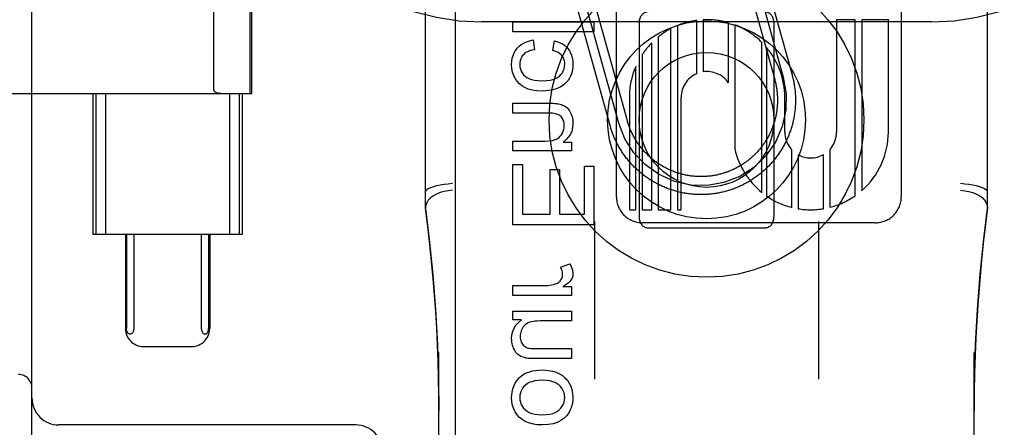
# Model space of a CAD drawing. Header units: inches. Extents: x 0 to 268, y 0 to 174.
# Tile 15 of 71: x 92.924 to 94.018, y 87.849 to 88.302. Entities that reach past the tile are written whole.
import ezdxf

# ---------------------------------------------------------------- set-up
doc = ezdxf.new("R2010")
doc.units = ezdxf.units.IN
doc.header["$LTSCALE"] = 14.749625
doc.header["$MEASUREMENT"] = 0
doc.linetypes.add('HIDDEN', pattern=[0.2, 0.1, -0.1])
doc.layers.add('DEFAULT_2', color=8, linetype='HIDDEN')
doc.layers.add('RIGHTHAND_DOOR_ASSEMBLY', color=7, linetype='CONTINUOUS')

msp = doc.modelspace()

# ---------------------------------------------------------------- linework, layer by layer
at = {"layer": 'DEFAULT_2', "color": 8, "linetype": 'HIDDEN'}
for p, q in [((93.4373, 85.44), (93.4373, 90.9405)), ((93.9373, 85.44), (93.9373, 90.9405)), ((92.9373, 87.2822), (92.9373, 89.5322)), ((93.3748, 88.0918), (93.3748, 88.8349)), ((93.9998, 88.0918), (93.9998, 88.8349)), ((93.5871, 88.1048), (93.5871, 88.7096)), ((93.9039, 88.7096), (93.9039, 88.1048)), ((93.1396, 88.2231), (93.1396, 88.5912)), ((93.1801, 88.2197), (93.1801, 88.5947)), ((93.1818, 88.2197), (93.1818, 88.5947)), ((93.7229, 88.3795), (93.7631, 88.235)), ((93.7325, 88.3822), (93.7727, 88.2377)), ((93.7422, 88.3849), (93.7824, 88.2403)), ((93.58, 88.1841), (93.5412, 88.3238)), ((93.5897, 88.1868), (93.5508, 88.3265)), ((93.5993, 88.1894), (93.5605, 88.3291)), ((93.6764, 88.2416), (93.6764, 88.3009)), ((93.6835, 88.3015), (93.6835, 88.2437)), ((93.8526, 88.3016), (93.8319, 88.3016)), ((93.8319, 88.3016), (93.8319, 88.1768)), ((93.8526, 88.106), (93.8526, 88.3016)), ((93.8895, 88.3016), (93.8598, 88.3016)), ((93.8598, 88.3016), (93.8598, 88.1116)), ((93.8895, 88.1768), (93.8895, 88.3016)), ((93.9373, 88.2992), (93.4373, 88.2992)), ((93.4721, 88.2883), (93.4721, 88.2994)), ((93.4721, 88.2994), (93.5621, 88.2994)), ((93.5621, 88.2994), (93.5621, 88.2883)), ((93.6123, 88.2984), (93.6123, 88.0822)), ((93.6478, 88.0904), (93.6478, 88.2918)), ((93.6549, 88.2951), (93.6549, 88.0904)), ((93.7116, 88.2316), (93.7116, 88.2983)), ((93.7188, 88.2959), (93.7188, 88.1579)), ((93.7623, 88.2984), (93.7623, 88.0822)), ((93.5621, 88.2883), (93.4721, 88.2883)), ((93.4945, 88.2791), (93.496, 88.2683)), ((93.6335, 88.2824), (93.6335, 88.0904)), ((93.5165, 88.2673), (93.5181, 88.2781)), ((93.6264, 88.0904), (93.6264, 88.2759)), ((93.7489, 88.1094), (93.7489, 88.2764)), ((93.754, 88.2709), (93.754, 88.1056)), ((93.6158, 88.2628), (93.6158, 88.0904)), ((93.6086, 88.0904), (93.6086, 88.2496)), ((92.7044, 88.2197), (93.1818, 88.2197)), ((93.005, 88.2197), (93.005, 88.0634)), ((93.0082, 88.2197), (93.0082, 88.0634)), ((93.0191, 88.2197), (93.0191, 88.0634)), ((93.157, 88.2197), (93.157, 88.0634)), ((93.1678, 88.2197), (93.1678, 88.0634)), ((93.171, 88.2197), (93.171, 88.0634)), ((93.6015, 88.2152), (93.6015, 88.0904)), ((93.6591, 88.0904), (93.6591, 88.2152)), ((93.7743, 88.1768), (93.7743, 88.2153)), ((93.4721, 88.1977), (93.4721, 88.2088)), ((93.4721, 88.2088), (93.5122, 88.2088)), ((93.5117, 88.1977), (93.4721, 88.1977)), ((93.4721, 88.1558), (93.4721, 88.1668)), ((93.4721, 88.1668), (93.5077, 88.1668)), ((93.528, 88.1657), (93.5373, 88.1657)), ((93.5373, 88.1657), (93.5373, 88.1558)), ((93.5373, 88.1558), (93.4721, 88.1558)), ((93.7821, 88.0929), (93.7821, 88.157)), ((93.7893, 88.1515), (93.7893, 88.0915)), ((93.8174, 88.0915), (93.8174, 88.1518)), ((93.8245, 88.1575), (93.8245, 88.0931)), ((93.4721, 88.0736), (93.4721, 88.1408)), ((93.4721, 88.1408), (93.4827, 88.1408)), ((93.4827, 88.1408), (93.4827, 88.0855)), ((93.5515, 88.1387), (93.5621, 88.1387)), ((93.5515, 88.0855), (93.5515, 88.1387)), ((93.5621, 88.1387), (93.5621, 88.0736)), ((93.5133, 88.0855), (93.5133, 88.1353)), ((93.5133, 88.1353), (93.5239, 88.1353)), ((93.5239, 88.1353), (93.5239, 88.0855)), ((93.4827, 88.0855), (93.5133, 88.0855)), ((93.5239, 88.0855), (93.5515, 88.0855)), ((93.6015, 88.0904), (93.6086, 88.0904)), ((93.6158, 88.0904), (93.6264, 88.0904)), ((93.6335, 88.0904), (93.6478, 88.0904)), ((93.6549, 88.0904), (93.6591, 88.0904)), ((93.5621, 88.0736), (93.4721, 88.0736)), ((93.5628, 88.0775), (93.5628, 87.9022)), ((93.8751, 88.076), (93.6159, 88.076)), ((93.8118, 88.0775), (93.8118, 87.9022)), ((93.005, 88.0634), (93.171, 88.0634)), ((93.0412, 88.0634), (93.0412, 87.9584)), ((93.0424, 88.0634), (93.0424, 87.9584)), ((93.0505, 88.0634), (93.0505, 87.9584)), ((93.1256, 88.0634), (93.1256, 87.9584)), ((93.1337, 88.0634), (93.1337, 87.9584)), ((93.1349, 88.0634), (93.1349, 87.9584)), ((93.6223, 88.0703), (93.7523, 88.0703)), ((93.5249, 88.0266), (93.5352, 88.0304)), ((93.4721, 87.995), (93.4721, 88.0061)), ((93.4721, 88.0061), (93.5062, 88.0061)), ((93.5274, 88.005), (93.5373, 88.005)), ((93.5373, 88.005), (93.5373, 87.995)), ((93.5373, 87.995), (93.4721, 87.995)), ((93.4721, 87.9679), (93.4721, 87.9778)), ((93.4721, 87.9778), (93.5373, 87.9778)), ((93.5373, 87.9778), (93.5373, 87.9668)), ((93.4817, 87.9679), (93.4721, 87.9679)), ((93.5373, 87.9668), (93.5023, 87.9668)), ((93.0613, 87.9384), (93.1148, 87.9384)), ((93.3898, 87.2497), (93.3898, 87.9318)), ((93.5011, 87.936), (93.5373, 87.936)), ((93.5373, 87.936), (93.5373, 87.925)), ((93.9848, 87.2497), (93.9848, 87.9318)), ((93.5373, 87.925), (93.4969, 87.925)), ((93.2973, 87.8512), (92.9673, 87.8512))]:
    msp.add_line(p, q, dxfattribs=at)
for points in [[(93.4769, 88.27), (93.479, 88.2721), (93.4814, 88.274), (93.4841, 88.2757), (93.4871, 88.2771), (93.4906, 88.2783), (93.4945, 88.2791)], [(93.4706, 88.252), (93.4708, 88.2557), (93.4714, 88.259), (93.4722, 88.262), (93.4735, 88.2648), (93.475, 88.2675), (93.4769, 88.27)], [(93.496, 88.2683), (93.4931, 88.2677), (93.4905, 88.267), (93.4883, 88.2661), (93.4865, 88.2651), (93.4849, 88.264), (93.4837, 88.2627)], [(93.5181, 88.2781), (93.5215, 88.2772), (93.5246, 88.2761), (93.5272, 88.2748), (93.5295, 88.2732), (93.5316, 88.2714), (93.5333, 88.2694)], [(93.5333, 88.2694), (93.5349, 88.2672), (93.5362, 88.2648), (93.5373, 88.2621), (93.5381, 88.2591), (93.5385, 88.2558), (93.5387, 88.2521)], [(93.4837, 88.2627), (93.4825, 88.2613), (93.4815, 88.2597), (93.4807, 88.258), (93.4802, 88.2561), (93.4798, 88.2541), (93.4797, 88.2519)], [(93.5263, 88.2619), (93.5253, 88.263), (93.524, 88.2641), (93.5225, 88.265), (93.5207, 88.2659), (93.5187, 88.2667), (93.5165, 88.2673)], [(93.5297, 88.2525), (93.5296, 88.2544), (93.5293, 88.2561), (93.5288, 88.2577), (93.5282, 88.2592), (93.5273, 88.2606), (93.5263, 88.2619)], [(93.4793, 88.2304), (93.4767, 88.2332), (93.4746, 88.2362), (93.4729, 88.2395), (93.4717, 88.2432), (93.4709, 88.2474), (93.4706, 88.252)], [(93.4797, 88.2519), (93.4799, 88.2491), (93.4804, 88.2466), (93.4812, 88.2444), (93.4823, 88.2424), (93.4838, 88.2405), (93.4856, 88.2387)], [(93.5237, 88.2389), (93.5255, 88.2407), (93.527, 88.2427), (93.5281, 88.2448), (93.529, 88.2471), (93.5295, 88.2497), (93.5297, 88.2525)], [(93.5387, 88.2521), (93.5386, 88.2493), (93.5383, 88.2465), (93.5378, 88.244), (93.537, 88.2414), (93.536, 88.2389), (93.5348, 88.2365)], [(93.4856, 88.2387), (93.4875, 88.2373), (93.4899, 88.2361), (93.4927, 88.2351), (93.4961, 88.2344), (93.5001, 88.2339), (93.5047, 88.2337)], [(93.5047, 88.2337), (93.5093, 88.2339), (93.5133, 88.2344), (93.5166, 88.2352), (93.5194, 88.2362), (93.5218, 88.2375), (93.5237, 88.2389)], [(93.5348, 88.2365), (93.5334, 88.2342), (93.5317, 88.2322), (93.5299, 88.2303), (93.5279, 88.2287), (93.5255, 88.2272), (93.5229, 88.2258)], [(93.7727, 88.2377), (93.7759, 88.2194), (93.7755, 88.2009), (93.7715, 88.1828), (93.7639, 88.1655), (93.7533, 88.1503), (93.7399, 88.1375), (93.7242, 88.1275), (93.7066, 88.1207), (93.6884, 88.1175), (93.6698, 88.1179), (93.6517, 88.1219), (93.6345, 88.1295), (93.6193, 88.1402), (93.6065, 88.1536), (93.5965, 88.1692), (93.5897, 88.1868)], [(93.7824, 88.2403), (93.7827, 88.2391), (93.783, 88.2379), (93.7833, 88.2366), (93.7836, 88.2353), (93.7839, 88.2341), (93.7842, 88.2328), (93.7844, 88.2316), (93.7846, 88.2303), (93.7848, 88.229), (93.785, 88.2278), (93.7852, 88.2265), (93.7854, 88.2252), (93.7855, 88.2239), (93.7857, 88.2226), (93.7858, 88.2214), (93.7859, 88.2201), (93.786, 88.2188), (93.7861, 88.2175), (93.7861, 88.2162), (93.7862, 88.2149), (93.7862, 88.2136), (93.7862, 88.2123), (93.7862, 88.2111), (93.7862, 88.2098), (93.7861, 88.2085), (93.7861, 88.2072), (93.786, 88.2059), (93.7859, 88.2046), (93.7858, 88.2033), (93.7857, 88.2021), (93.7856, 88.2008), (93.7854, 88.1995), (93.7853, 88.1982), (93.7851, 88.1969), (93.7849, 88.1957), (93.7847, 88.1944), (93.7844, 88.1931), (93.7842, 88.1919), (93.7839, 88.1906), (93.7837, 88.1893), (93.7834, 88.1881), (93.7831, 88.1868), (93.7828, 88.1856), (93.7824, 88.1843), (93.7821, 88.1831), (93.7817, 88.1819), (93.7813, 88.1806), (93.7809, 88.1794), (93.7805, 88.1782), (93.7801, 88.177), (93.7797, 88.1758), (93.7792, 88.1746), (93.7787, 88.1734), (93.7783, 88.1722), (93.7778, 88.171), (93.7772, 88.1698), (93.7767, 88.1686), (93.7762, 88.1674), (93.7756, 88.1663), (93.775, 88.1651), (93.7745, 88.164), (93.7739, 88.1628), (93.7732, 88.1617), (93.7726, 88.1606), (93.772, 88.1595), (93.7713, 88.1584), (93.7707, 88.1573), (93.77, 88.1562), (93.7693, 88.1551), (93.7686, 88.154), (93.7678, 88.1529), (93.7671, 88.1519), (93.7664, 88.1508), (93.7656, 88.1498), (93.7648, 88.1487), (93.7641, 88.1477), (93.7633, 88.1467), (93.7624, 88.1457), (93.7616, 88.1447), (93.7608, 88.1437), (93.7599, 88.1428), (93.7591, 88.1418), (93.7582, 88.1409), (93.7573, 88.1399), (93.7564, 88.139), (93.7555, 88.1381), (93.7546, 88.1372), (93.7537, 88.1363), (93.7528, 88.1354), (93.7518, 88.1345), (93.7508, 88.1336), (93.7499, 88.1328), (93.7489, 88.132), (93.7479, 88.1311), (93.7469, 88.1303), (93.7459, 88.1295), (93.7449, 88.1287), (93.7438, 88.128), (93.7428, 88.1272), (93.7418, 88.1265), (93.7407, 88.1257), (93.7396, 88.125), (93.7386, 88.1243), (93.7375, 88.1236), (93.7364, 88.1229), (93.7353, 88.1222), (93.7342, 88.1216), (93.7331, 88.1209), (93.7319, 88.1203), (93.7308, 88.1197), (93.7297, 88.1191), (93.7285, 88.1185), (93.7274, 88.1179), (93.7262, 88.1174), (93.725, 88.1168), (93.7239, 88.1163), (93.7227, 88.1158), (93.7215, 88.1153), (93.7203, 88.1148), (93.7191, 88.1143), (93.7179, 88.1138), (93.7167, 88.1134), (93.7155, 88.113), (93.7143, 88.1126), (93.713, 88.1122), (93.7118, 88.1118), (93.7106, 88.1114), (93.7093, 88.1111), (93.7081, 88.1107), (93.7068, 88.1104), (93.7056, 88.1101), (93.7043, 88.1098), (93.7031, 88.1095), (93.7018, 88.1093), (93.7005, 88.109), (93.6993, 88.1088), (93.698, 88.1086), (93.6967, 88.1084), (93.6955, 88.1082), (93.6942, 88.108), (93.6929, 88.1079), (93.6916, 88.1077), (93.6903, 88.1076), (93.689, 88.1075), (93.6878, 88.1074), (93.6865, 88.1074), (93.6852, 88.1073), (93.6839, 88.1073), (93.6826, 88.1072), (93.6813, 88.1072), (93.68, 88.1072), (93.6787, 88.1073), (93.6775, 88.1073), (93.6762, 88.1073), (93.6749, 88.1074), (93.6736, 88.1075), (93.6723, 88.1076), (93.671, 88.1077), (93.6697, 88.1078), (93.6685, 88.108), (93.6672, 88.1082), (93.6659, 88.1083), (93.6646, 88.1085), (93.6634, 88.1087), (93.6621, 88.109), (93.6608, 88.1092), (93.6596, 88.1095), (93.6583, 88.1097), (93.6571, 88.11), (93.6558, 88.1103), (93.6546, 88.1107), (93.6533, 88.111), (93.6521, 88.1113), (93.6508, 88.1117), (93.6496, 88.1121), (93.6484, 88.1125), (93.6472, 88.1129), (93.6459, 88.1133), (93.6447, 88.1138), (93.6435, 88.1142), (93.6423, 88.1147), (93.6411, 88.1152), (93.6399, 88.1157), (93.6388, 88.1162), (93.6376, 88.1167), (93.6364, 88.1172), (93.6353, 88.1178), (93.6341, 88.1184), (93.633, 88.119), (93.6318, 88.1196), (93.6307, 88.1202), (93.6296, 88.1208), (93.6284, 88.1214), (93.6273, 88.1221), (93.6262, 88.1228), (93.6251, 88.1234), (93.624, 88.1241), (93.623, 88.1248), (93.6219, 88.1256)], [(93.7631, 88.235), (93.7634, 88.2339), (93.7636, 88.2329), (93.7639, 88.2318), (93.7642, 88.2307), (93.7644, 88.2297), (93.7646, 88.2286), (93.7648, 88.2275), (93.765, 88.2264), (93.7652, 88.2254), (93.7653, 88.2243), (93.7655, 88.2232), (93.7656, 88.2221), (93.7657, 88.221), (93.7658, 88.2199), (93.7659, 88.2188), (93.766, 88.2178), (93.7661, 88.2167), (93.7661, 88.2156), (93.7662, 88.2145), (93.7662, 88.2134), (93.7662, 88.2123), (93.7662, 88.2112), (93.7662, 88.2101), (93.7661, 88.209), (93.7661, 88.2079), (93.766, 88.2068), (93.7659, 88.2057), (93.7659, 88.2046), (93.7658, 88.2036), (93.7656, 88.2025), (93.7655, 88.2014), (93.7654, 88.2003), (93.7652, 88.1992), (93.765, 88.1981), (93.7648, 88.1971), (93.7646, 88.196), (93.7644, 88.1949), (93.7642, 88.1938), (93.7639, 88.1928), (93.7637, 88.1917), (93.7634, 88.1906), (93.7631, 88.1896), (93.7628, 88.1885), (93.7625, 88.1875), (93.7622, 88.1864), (93.7619, 88.1854), (93.7615, 88.1844), (93.7611, 88.1833), (93.7608, 88.1823), (93.7604, 88.1813), (93.76, 88.1803), (93.7595, 88.1793), (93.7591, 88.1782), (93.7587, 88.1772), (93.7582, 88.1763), (93.7577, 88.1753), (93.7573, 88.1743), (93.7568, 88.1733), (93.7563, 88.1723), (93.7557, 88.1714), (93.7552, 88.1704), (93.7547, 88.1695), (93.7541, 88.1685), (93.7535, 88.1676), (93.753, 88.1667), (93.7524, 88.1657), (93.7518, 88.1648), (93.7511, 88.1639), (93.7505, 88.163), (93.7499, 88.1621), (93.7492, 88.1613), (93.7486, 88.1604), (93.7479, 88.1595), (93.7472, 88.1587), (93.7465, 88.1578), (93.7458, 88.157), (93.7451, 88.1562), (93.7444, 88.1553), (93.7436, 88.1545), (93.7429, 88.1537), (93.7421, 88.1529), (93.7413, 88.1522), (93.7406, 88.1514), (93.7398, 88.1506), (93.739, 88.1499), (93.7382, 88.1492), (93.7374, 88.1484), (93.7365, 88.1477), (93.7357, 88.147), (93.7349, 88.1463), (93.734, 88.1456), (93.7331, 88.1449), (93.7323, 88.1443), (93.7314, 88.1436), (93.7305, 88.143), (93.7296, 88.1424), (93.7287, 88.1417), (93.7278, 88.1411), (93.7269, 88.1405), (93.7259, 88.14), (93.725, 88.1394), (93.7241, 88.1388), (93.7231, 88.1383), (93.7222, 88.1378), (93.7212, 88.1372), (93.7202, 88.1367), (93.7193, 88.1362), (93.7183, 88.1357), (93.7173, 88.1353), (93.7163, 88.1348), (93.7153, 88.1344), (93.7143, 88.1339), (93.7133, 88.1335), (93.7123, 88.1331), (93.7112, 88.1327), (93.7102, 88.1323), (93.7092, 88.132), (93.7082, 88.1316), (93.7071, 88.1313), (93.7061, 88.1309), (93.705, 88.1306), (93.704, 88.1303), (93.7029, 88.13), (93.7018, 88.1298), (93.7008, 88.1295), (93.6997, 88.1293), (93.6987, 88.129), (93.6976, 88.1288), (93.6965, 88.1286), (93.6954, 88.1284), (93.6943, 88.1282), (93.6933, 88.1281), (93.6922, 88.1279), (93.6911, 88.1278), (93.69, 88.1277), (93.6889, 88.1276), (93.6878, 88.1275), (93.6867, 88.1274), (93.6856, 88.1273), (93.6845, 88.1273), (93.6835, 88.1273), (93.6824, 88.1272), (93.6813, 88.1272), (93.6802, 88.1272), (93.6791, 88.1273), (93.678, 88.1273), (93.6769, 88.1273), (93.6758, 88.1274), (93.6747, 88.1275), (93.6736, 88.1276), (93.6725, 88.1277), (93.6714, 88.1278), (93.6704, 88.1279), (93.6693, 88.1281), (93.6682, 88.1282), (93.6671, 88.1284), (93.666, 88.1286), (93.6649, 88.1288), (93.6639, 88.129), (93.6628, 88.1292), (93.6617, 88.1295), (93.6607, 88.1297), (93.6596, 88.13), (93.6586, 88.1303), (93.6575, 88.1306), (93.6565, 88.1309), (93.6554, 88.1312), (93.6544, 88.1316), (93.6533, 88.1319), (93.6523, 88.1323), (93.6513, 88.1327), (93.6503, 88.1331), (93.6492, 88.1335), (93.6482, 88.1339), (93.6472, 88.1343), (93.6462, 88.1348), (93.6452, 88.1352), (93.6442, 88.1357), (93.6433, 88.1362), (93.6423, 88.1367), (93.6413, 88.1372), (93.6403, 88.1377), (93.6394, 88.1382), (93.6384, 88.1388), (93.6375, 88.1393), (93.6366, 88.1399), (93.6356, 88.1405), (93.6347, 88.1411), (93.6338, 88.1417), (93.6329, 88.1423), (93.632, 88.1429), (93.6311, 88.1435), (93.6302, 88.1442), (93.6294, 88.1449), (93.6285, 88.1455), (93.6276, 88.1462), (93.6268, 88.1469), (93.626, 88.1476), (93.6251, 88.1483)], [(93.5044, 88.2223), (93.4986, 88.2227), (93.4935, 88.2234), (93.4891, 88.2246), (93.4854, 88.2263), (93.4821, 88.2282), (93.4793, 88.2304)], [(93.5229, 88.2258), (93.5204, 88.2248), (93.5177, 88.224), (93.5148, 88.2233), (93.5116, 88.2228), (93.5081, 88.2225), (93.5044, 88.2223)], [(93.1396, 88.2231), (93.1396, 88.2229), (93.1397, 88.2226), (93.1398, 88.2225), (93.1399, 88.2223), (93.14, 88.2221), (93.1401, 88.222), (93.1403, 88.2219), (93.1404, 88.2218), (93.1405, 88.2217), (93.1407, 88.2216), (93.1408, 88.2215), (93.1409, 88.2214), (93.1411, 88.2213), (93.1412, 88.2212), (93.1414, 88.2211), (93.1415, 88.2211), (93.1417, 88.221), (93.1419, 88.2209), (93.142, 88.2208), (93.1422, 88.2208), (93.1424, 88.2207), (93.1426, 88.2206), (93.1428, 88.2206), (93.143, 88.2205), (93.1432, 88.2204), (93.1434, 88.2204), (93.1436, 88.2203), (93.1438, 88.2202), (93.1441, 88.2202), (93.1443, 88.2201), (93.1446, 88.2201), (93.1449, 88.22), (93.1452, 88.22), (93.1455, 88.2199), (93.1458, 88.2199), (93.1461, 88.2198), (93.1465, 88.2198), (93.1468, 88.2198), (93.1472, 88.2197), (93.1476, 88.2197), (93.148, 88.2197), (93.1484, 88.2197), (93.1488, 88.2197), (93.1493, 88.2197)], [(93.5122, 88.2088), (93.5147, 88.2088), (93.5169, 88.2087), (93.5188, 88.2086), (93.5205, 88.2085), (93.5218, 88.2083), (93.5229, 88.2081)], [(93.5229, 88.2081), (93.5245, 88.2077), (93.526, 88.2073), (93.5273, 88.2068), (93.5286, 88.2061), (93.5299, 88.2055), (93.531, 88.2047)], [(93.531, 88.2047), (93.5321, 88.2039), (93.5331, 88.2029), (93.534, 88.2018), (93.5349, 88.2005), (93.5358, 88.199), (93.5366, 88.1973)], [(93.5218, 88.1964), (93.5207, 88.1968), (93.5194, 88.1971), (93.5178, 88.1974), (93.5161, 88.1976), (93.514, 88.1977), (93.5117, 88.1977)], [(93.5271, 88.1918), (93.5264, 88.1929), (93.5256, 88.1939), (93.5247, 88.1947), (93.5238, 88.1954), (93.5228, 88.196), (93.5218, 88.1964)], [(93.5292, 88.1842), (93.5291, 88.1857), (93.5289, 88.1871), (93.5286, 88.1884), (93.5282, 88.1896), (93.5277, 88.1907), (93.5271, 88.1918)], [(93.5366, 88.1973), (93.5372, 88.1956), (93.5378, 88.1939), (93.5382, 88.1922), (93.5385, 88.1904), (93.5387, 88.1885), (93.5387, 88.1865)], [(93.5247, 88.172), (93.5261, 88.1738), (93.5272, 88.1756), (93.528, 88.1776), (93.5287, 88.1796), (93.529, 88.1818), (93.5292, 88.1842)], [(93.5387, 88.1865), (93.5384, 88.182), (93.5375, 88.1779), (93.536, 88.1744), (93.534, 88.1713), (93.5313, 88.1684), (93.528, 88.1657)], [(93.6219, 88.1256), (93.6208, 88.1263), (93.6198, 88.127), (93.6187, 88.1278), (93.6177, 88.1286), (93.6167, 88.1294), (93.6157, 88.1302), (93.6147, 88.131), (93.6137, 88.1318), (93.6127, 88.1326), (93.6117, 88.1335), (93.6108, 88.1343), (93.6098, 88.1352), (93.6089, 88.1361), (93.608, 88.137), (93.607, 88.1379), (93.6061, 88.1388), (93.6052, 88.1397), (93.6044, 88.1407), (93.6035, 88.1416), (93.6026, 88.1426), (93.6018, 88.1435), (93.6009, 88.1445), (93.6001, 88.1455), (93.5993, 88.1465), (93.5985, 88.1475), (93.5977, 88.1485), (93.5969, 88.1496), (93.5962, 88.1506), (93.5954, 88.1517), (93.5947, 88.1527), (93.594, 88.1538), (93.5933, 88.1549), (93.5926, 88.1559), (93.5919, 88.157), (93.5912, 88.1581), (93.5905, 88.1592), (93.5899, 88.1604), (93.5893, 88.1615), (93.5887, 88.1626), (93.5881, 88.1638), (93.5875, 88.1649), (93.5869, 88.1661), (93.5863, 88.1672), (93.5858, 88.1684), (93.5853, 88.1696), (93.5847, 88.1707), (93.5842, 88.1719), (93.5838, 88.1731), (93.5833, 88.1743), (93.5828, 88.1755), (93.5824, 88.1767), (93.5819, 88.1779), (93.5815, 88.1792), (93.5811, 88.1804), (93.5808, 88.1816), (93.5804, 88.1829), (93.58, 88.1841)], [(93.6251, 88.1483), (93.6243, 88.1491), (93.6235, 88.1498), (93.6227, 88.1505), (93.6219, 88.1513), (93.6211, 88.1521), (93.6204, 88.1528), (93.6196, 88.1536), (93.6189, 88.1544), (93.6181, 88.1552), (93.6174, 88.1561), (93.6167, 88.1569), (93.616, 88.1577), (93.6153, 88.1586), (93.6146, 88.1594), (93.6139, 88.1603), (93.6133, 88.1611), (93.6126, 88.162), (93.612, 88.1629), (93.6113, 88.1638), (93.6107, 88.1647), (93.6101, 88.1656), (93.6095, 88.1665), (93.6089, 88.1675), (93.6084, 88.1684), (93.6078, 88.1693), (93.6073, 88.1703), (93.6067, 88.1712), (93.6062, 88.1722), (93.6057, 88.1732), (93.6052, 88.1742), (93.6047, 88.1751), (93.6042, 88.1761), (93.6038, 88.1771), (93.6033, 88.1781), (93.6029, 88.1791), (93.6025, 88.1801), (93.6021, 88.1811), (93.6017, 88.1822), (93.6013, 88.1832), (93.6009, 88.1842), (93.6006, 88.1853), (93.6002, 88.1863), (93.5999, 88.1873), (93.5996, 88.1884), (93.5993, 88.1894)], [(93.5077, 88.1668), (93.5121, 88.167), (93.5159, 88.1675), (93.5189, 88.1683), (93.5213, 88.1694), (93.5233, 88.1706), (93.5247, 88.172)], [(93.4048, 88.1194), (93.4001, 88.119), (93.3955, 88.1184), (93.3912, 88.1176), (93.3872, 88.1168), (93.3836, 88.1158), (93.3805, 88.1148), (93.378, 88.1137), (93.3763, 88.1127), (93.3752, 88.1116), (93.3748, 88.1105)], [(93.9998, 88.1105), (93.9994, 88.1116), (93.9983, 88.1127), (93.9965, 88.1137), (93.9941, 88.1148), (93.991, 88.1158), (93.9874, 88.1168), (93.9834, 88.1176), (93.9791, 88.1184), (93.9745, 88.119), (93.9698, 88.1194)], [(93.4048, 88.112), (93.4001, 88.1116), (93.3955, 88.1107), (93.3912, 88.1094), (93.3872, 88.1078), (93.3836, 88.1058), (93.3805, 88.1035), (93.378, 88.1009), (93.3763, 88.0982), (93.3752, 88.0954), (93.3748, 88.0926)], [(93.9698, 88.112), (93.9745, 88.1116), (93.9791, 88.1107), (93.9834, 88.1094), (93.9874, 88.1078), (93.991, 88.1058), (93.9941, 88.1035), (93.9965, 88.1009), (93.9983, 88.0982), (93.9994, 88.0954), (93.9998, 88.0926)], [(93.3898, 87.8665), (93.3897, 87.8845), (93.3894, 87.9033), (93.3889, 87.9218), (93.3882, 87.9402), (93.3873, 87.9586), (93.3862, 87.9771), (93.3849, 87.9955), (93.3834, 88.014), (93.3816, 88.0327), (93.3797, 88.0518), (93.3774, 88.0716), (93.3748, 88.0921)], [(93.3748, 88.0918), (93.379, 88.0576), (93.383, 88.0185), (93.386, 87.9794), (93.3882, 87.9401), (93.3894, 87.9008), (93.3898, 87.8666)], [(93.9998, 88.0921), (93.9975, 88.0742), (93.9954, 88.0563), (93.9935, 88.0384), (93.9918, 88.0205), (93.9903, 88.0027), (93.9889, 87.9848), (93.9878, 87.9667), (93.9868, 87.9481), (93.986, 87.9288), (93.9853, 87.9086), (93.9849, 87.8874), (93.9848, 87.8667)], [(93.9848, 87.8667), (93.9852, 87.9011), (93.9864, 87.9405), (93.9886, 87.9797), (93.9917, 88.0189), (93.9956, 88.0579), (93.9998, 88.0918)], [(93.5352, 88.0304), (93.5363, 88.0283), (93.5373, 88.0263), (93.5379, 88.0244), (93.5384, 88.0225), (93.5387, 88.0208), (93.5387, 88.0191)], [(93.5273, 88.0185), (93.5273, 88.0198), (93.5271, 88.0211), (93.5268, 88.0224), (93.5263, 88.0238), (93.5257, 88.0252), (93.5249, 88.0266)], [(93.5251, 88.012), (93.5258, 88.013), (93.5264, 88.014), (93.5268, 88.0151), (93.5271, 88.0161), (93.5273, 88.0173), (93.5273, 88.0185)], [(93.5387, 88.0191), (93.5387, 88.0178), (93.5385, 88.0165), (93.5382, 88.0153), (93.5378, 88.0142), (93.5372, 88.0131), (93.5365, 88.012)], [(93.5062, 88.0061), (93.5086, 88.0061), (93.511, 88.0063), (93.5131, 88.0066), (93.5152, 88.0069), (93.5172, 88.0074), (93.5191, 88.0079)], [(93.5191, 88.0079), (93.5204, 88.0084), (93.5215, 88.0089), (93.5226, 88.0095), (93.5235, 88.0103), (93.5244, 88.0111), (93.5251, 88.012)], [(93.5365, 88.012), (93.5358, 88.011), (93.5347, 88.0099), (93.5334, 88.0088), (93.5317, 88.0076), (93.5297, 88.0063), (93.5274, 88.005)], [(93.4706, 87.9472), (93.4709, 87.9515), (93.4719, 87.9554), (93.4733, 87.9589), (93.4754, 87.9621), (93.4782, 87.9651), (93.4817, 87.9679)], [(93.4896, 87.9649), (93.4882, 87.9643), (93.4869, 87.9634), (93.4857, 87.9625), (93.4846, 87.9615), (93.4836, 87.9602), (93.4827, 87.9588)], [(93.5023, 87.9668), (93.4995, 87.9667), (93.4969, 87.9665), (93.4947, 87.9663), (93.4927, 87.9659), (93.491, 87.9655), (93.4896, 87.9649)], [(93.0464, 87.9522), (93.046, 87.9522), (93.0455, 87.9523), (93.0451, 87.9525), (93.0447, 87.9527), (93.0444, 87.953), (93.044, 87.9534), (93.0437, 87.9538), (93.0434, 87.9542), (93.0432, 87.9547), (93.0429, 87.9552), (93.0428, 87.9558), (93.0426, 87.9563), (93.0425, 87.9568), (93.0424, 87.9574), (93.0424, 87.9579), (93.0424, 87.9584)], [(93.0505, 87.9584), (93.0504, 87.9574), (93.0503, 87.9564), (93.05, 87.9555), (93.0497, 87.9547), (93.0493, 87.954), (93.0488, 87.9533), (93.0483, 87.9528), (93.0477, 87.9525), (93.0471, 87.9523), (93.0464, 87.9522)], [(93.1256, 87.9584), (93.1257, 87.9574), (93.1258, 87.9564), (93.1261, 87.9555), (93.1264, 87.9547), (93.1268, 87.954), (93.1273, 87.9533), (93.1278, 87.9528), (93.1284, 87.9525), (93.129, 87.9523), (93.1297, 87.9522)], [(93.1297, 87.9522), (93.1301, 87.9522), (93.1306, 87.9523), (93.131, 87.9525), (93.1314, 87.9527), (93.1317, 87.953), (93.1321, 87.9534), (93.1324, 87.9538), (93.1327, 87.9542), (93.1329, 87.9547), (93.1331, 87.9552), (93.1333, 87.9558), (93.1335, 87.9563), (93.1336, 87.9568), (93.1337, 87.9574), (93.1337, 87.9579), (93.1337, 87.9584)], [(93.4827, 87.9588), (93.4819, 87.9573), (93.4812, 87.9558), (93.4807, 87.9543), (93.4804, 87.9528), (93.4802, 87.9511), (93.4801, 87.9495)], [(93.4728, 87.9364), (93.4722, 87.9381), (93.4716, 87.9398), (93.4712, 87.9415), (93.4709, 87.9433), (93.4707, 87.9453), (93.4706, 87.9472)], [(93.4801, 87.9495), (93.4802, 87.9477), (93.4804, 87.9461), (93.4808, 87.9447), (93.4813, 87.9434), (93.4819, 87.9422), (93.4826, 87.9411)], [(93.4826, 87.9411), (93.4834, 87.94), (93.4844, 87.9391), (93.4855, 87.9383), (93.4867, 87.9377), (93.488, 87.9371), (93.4894, 87.9367)], [(93.4783, 87.929), (93.4773, 87.9298), (93.4764, 87.9308), (93.4754, 87.9319), (93.4745, 87.9332), (93.4737, 87.9347), (93.4728, 87.9364)], [(93.4866, 87.9256), (93.4849, 87.926), (93.4833, 87.9265), (93.4819, 87.927), (93.4806, 87.9276), (93.4794, 87.9283), (93.4783, 87.929)], [(93.4894, 87.9367), (93.4905, 87.9365), (93.4919, 87.9363), (93.4936, 87.9362), (93.4957, 87.9361), (93.4982, 87.936), (93.5011, 87.936)], [(93.4969, 87.925), (93.4945, 87.925), (93.4924, 87.925), (93.4906, 87.9251), (93.489, 87.9252), (93.4877, 87.9254), (93.4866, 87.9256)], [(93.4746, 87.8975), (93.476, 87.8998), (93.4776, 87.9019), (93.4794, 87.9038), (93.4813, 87.9055), (93.4834, 87.9071), (93.4858, 87.9084)], [(93.4858, 87.9084), (93.488, 87.9095), (93.4907, 87.9104), (93.4938, 87.9112), (93.4972, 87.9118), (93.5012, 87.9121), (93.5056, 87.9123)], [(93.5056, 87.9123), (93.5111, 87.9119), (93.5159, 87.9111), (93.5201, 87.9099), (93.5238, 87.9082), (93.527, 87.9061), (93.5299, 87.9037)], [(93.4706, 87.8817), (93.4707, 87.8846), (93.4711, 87.8873), (93.4716, 87.89), (93.4724, 87.8925), (93.4734, 87.895), (93.4746, 87.8975)], [(93.486, 87.8954), (93.484, 87.8934), (93.4824, 87.8914), (93.4812, 87.8892), (93.4804, 87.887), (93.4799, 87.8844), (93.4797, 87.8817)], [(93.505, 87.9009), (93.5005, 87.9007), (93.4965, 87.9002), (93.4932, 87.8993), (93.4903, 87.8982), (93.4879, 87.8969), (93.486, 87.8954)], [(93.5233, 87.8954), (93.5214, 87.8969), (93.519, 87.8982), (93.5163, 87.8993), (93.5131, 87.9002), (93.5093, 87.9007), (93.505, 87.9009)], [(93.5296, 87.8817), (93.5294, 87.8844), (93.5289, 87.8869), (93.5281, 87.8892), (93.5269, 87.8913), (93.5253, 87.8934), (93.5233, 87.8954)], [(93.5299, 87.9037), (93.5326, 87.9008), (93.5347, 87.8976), (93.5364, 87.8942), (93.5377, 87.8905), (93.5384, 87.8863), (93.5387, 87.8817)], [(93.4794, 87.8596), (93.4768, 87.8624), (93.4746, 87.8656), (93.4729, 87.869), (93.4717, 87.8727), (93.4709, 87.877), (93.4706, 87.8817)], [(93.4797, 87.8817), (93.4799, 87.879), (93.4804, 87.8764), (93.4812, 87.8741), (93.4824, 87.872), (93.484, 87.8699), (93.4859, 87.868)], [(93.5234, 87.868), (93.5253, 87.8699), (93.5269, 87.872), (93.5281, 87.8741), (93.5289, 87.8765), (93.5294, 87.879), (93.5296, 87.8817)], [(93.5387, 87.8817), (93.5385, 87.8776), (93.5379, 87.8738), (93.5369, 87.8703), (93.5355, 87.8671), (93.5337, 87.8641), (93.5315, 87.8612)], [(93.4859, 87.868), (93.4878, 87.8665), (93.4902, 87.8652), (93.493, 87.8641), (93.4964, 87.8632), (93.5002, 87.8627), (93.5047, 87.8625)], [(93.5047, 87.8625), (93.5091, 87.8627), (93.513, 87.8632), (93.5163, 87.8641), (93.5191, 87.8652), (93.5215, 87.8665), (93.5234, 87.868)], [(93.5047, 87.8512), (93.4988, 87.8515), (93.4936, 87.8523), (93.4892, 87.8535), (93.4855, 87.8552), (93.4822, 87.8572), (93.4794, 87.8596)], [(93.5315, 87.8612), (93.5287, 87.8584), (93.5253, 87.856), (93.5213, 87.854), (93.5167, 87.8525), (93.5111, 87.8516), (93.5047, 87.8512)]]:
    msp.add_lwpolyline(points, dxfattribs=at)
for radius in [0.175, 0.11, 0.075]:
    msp.add_circle((93.6873, 88.1903), radius, dxfattribs=at)
for centre, radius, start, end in [((93.4373, 88.5492), 0.25, 90, 270), ((93.9373, 88.5492), 0.25, 270, 90), ((93.6879, 88.2152), 0.0864, 97.6624, 112.4165), ((93.6879, 88.2152), 0.0864, 74.0577, 92.9054), ((93.6879, 88.2152), 0.0864, 117.6453, 129.0007), ((93.6879, 88.2152), 0.0864, 45.0355, 69.0633), ((93.6879, 88.2152), 0.0864, 135.3979, 146.5811), ((93.6879, 88.2152), 0.0864, 0.0458, 40.0811), ((93.6879, 88.2152), 0.0864, 156.5393, 180.0001), ((93.6879, 88.2152), 0.0288, 113.578, 179.9999), ((93.6879, 88.2152), 0.0288, 34.5116, 98.7453), ((93.8031, 88.1768), 0.0288, 180.0185, 223.3212), ((93.8031, 88.1768), 0.0288, 318.0851, 0.0032), ((93.8031, 88.1768), 0.0864, 310.9953, 360), ((93.8031, 88.1768), 0.0864, 192.5782, 231.1955), ((93.8031, 88.1768), 0.0288, 241.3124, 299.7373), ((93.6159, 88.1048), 0.0288, 179.994, 270.0078), ((93.8031, 88.1768), 0.0864, 235.3887, 255.957), ((93.8031, 88.1768), 0.0864, 284.3619, 304.9816), ((93.8751, 88.1048), 0.0288, 269.9572, 359.9997), ((93.8031, 88.1768), 0.0864, 260.7916, 279.5164), ((93.0612, 87.9584), 0.02, 180, 270), ((93.1149, 87.9584), 0.02, 270, 360), ((92.9223, 87.8922), 0.015, 0, 90), ((92.9673, 87.8812), 0.03, 180, 270), ((93.2973, 87.8212), 0.03, 0, 90)]:
    msp.add_arc(centre, radius, start, end, dxfattribs=at)
for centre, major_axis, start_param, end_param in [((93.6223, 88.2984), (0, -0.0119), 3.141593, 4.712389), ((93.7523, 88.2984), (0, 0.0119), -1.570796, 0), ((93.6223, 88.0822), (0, -0.0119), -1.570796, 0), ((93.7523, 88.0822), (0, 0.0119), 3.141593, 4.712389)]:
    msp.add_ellipse(centre, major_axis=major_axis, ratio=0.842271, start_param=start_param, end_param=end_param, dxfattribs=at)
at = {"layer": 'RIGHTHAND_DOOR_ASSEMBLY', "color": 8, "linetype": 'HIDDEN'}
msp.add_line((93.5123, 98.8122), (93.5123, 78.0022), dxfattribs=at)
at = {"layer": 'RIGHTHAND_DOOR_ASSEMBLY', "color": 3, "linetype": 'Continuous'}
msp.add_line((93.4083, 78.1572), (93.4083, 98.6572), dxfattribs=at)

doc.saveas('drawing.dxf')
